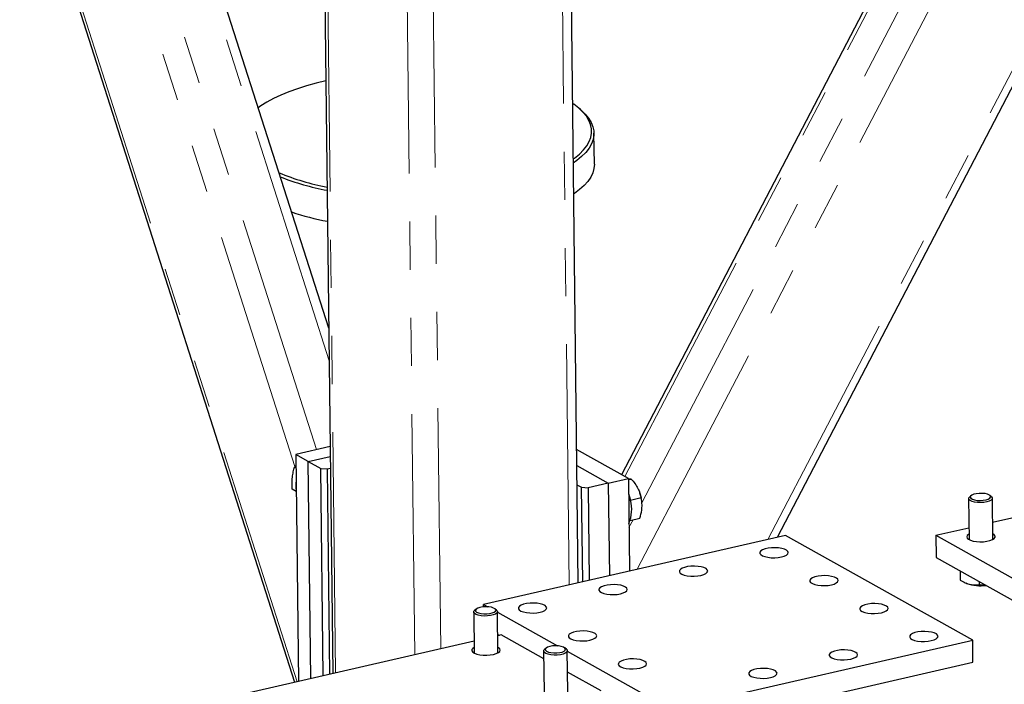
# Model space of a CAD drawing. Header units: millimetres. Extents: x 0 to 841, y 0 to 594.
# Tile 76 of 107: x 472 to 498, y 383 to 401. Entities that reach past the tile are written whole.
import ezdxf

# ---------------------------------------------------------------- set-up
doc = ezdxf.new("R2010")
doc.units = ezdxf.units.MM
doc.linetypes.add('PHANTOM', pattern=[12.7, 6.35, -1.27, 1.27, -1.27, 1.27, -1.27])
doc.layers.add('TRAIT-FORT', color=4, linetype='Continuous', lineweight=25)

msp = doc.modelspace()

# ---------------------------------------------------------------- linework, layer by layer
at = {"color": 8, "linetype": 'PHANTOM', "lineweight": 18}
for p, q in [((492.10042, 387.21641), (509.87462, 421.29057)), ((488.65416, 386.42686), (506.42836, 420.50102)), ((488.77715, 388.17718), (505.53109, 420.29545)), ((488.3312, 388.87256), (504.61265, 420.08503)), ((480.69304, 383.69412), (480.33603, 414.9151)), ((483.46933, 384.33018), (483.12715, 414.25381)), ((480.52478, 391.928), (474.21282, 411.65383)), ((480.19181, 389.58438), (473.54165, 410.36716)), ((486.85744, 386.01522), (486.58316, 410.00076)), ((479.61921, 389.13576), (473.09778, 409.51623)), ((482.78325, 384.17299), (482.49892, 409.03711)), ((479.67846, 383.46168), (472.00918, 407.42934)), ((488.43737, 387.52582), (488.54458, 387.73133))]:
    msp.add_line(p, q, dxfattribs=at)
at = {"layer": 'TRAIT-FORT', "color": 4, "linetype": 'Continuous', "lineweight": 25}
for p, q in [((492.35419, 387.27455), (510.12839, 421.34871)), ((504.48273, 420.05527), (488.24262, 388.92206)), ((480.26144, 414.95678), (480.61913, 383.67719)), ((480.51496, 392.78612), (474.37692, 411.96843)), ((487.09489, 386.06963), (486.82099, 410.02155)), ((471.9664, 407.34733), (479.61415, 383.44694)), ((487.16105, 398.55632), (487.1026, 398.60581)), ((487.52392, 397.11747), (487.51456, 397.93609)), ((498.03475, 387.66716), (507.50056, 389.83581)), ((480.55064, 389.66659), (479.64477, 389.45905)), ((488.42256, 388.82151), (487.05468, 389.5859)), ((479.64477, 389.45905), (479.71326, 383.46965)), ((479.97433, 389.27489), (479.64477, 389.45905)), ((479.97433, 389.27489), (480.5536, 389.4076)), ((479.97433, 389.27489), (480.30388, 389.09073)), ((480.03986, 383.54447), (479.97433, 389.27489)), ((479.64816, 389.16277), (479.60884, 389.12608)), ((479.64883, 389.10373), (479.60884, 389.12608)), ((480.36645, 383.6193), (480.30388, 389.09073)), ((480.30388, 389.09073), (480.476, 389.07823)), ((480.476, 389.07823), (480.55715, 389.09682)), ((480.476, 389.07823), (480.53797, 383.65859)), ((487.0595, 389.16481), (487.89155, 388.69985)), ((487.89155, 388.69985), (488.42256, 388.82151)), ((488.42256, 388.82151), (488.45047, 386.38019)), ((488.42288, 388.79332), (488.49512, 388.80987)), ((479.65593, 388.48317), (479.55099, 388.54182)), ((487.06527, 388.65951), (487.18842, 388.59069)), ((487.18842, 388.59069), (487.36053, 388.57819)), ((487.21693, 386.09758), (487.18842, 388.59069)), ((487.89155, 388.69985), (487.36053, 388.57819)), ((487.36053, 388.57819), (487.38845, 386.13688)), ((487.89155, 388.69985), (487.91946, 386.25854)), ((488.47411, 388.25472), (488.75708, 388.31955)), ((488.72437, 388.44011), (488.72073, 388.45046)), ((497.40255, 388.29298), (497.41495, 387.20823)), ((497.46528, 388.37042), (497.42516, 388.33485)), ((498.00394, 388.34147), (497.96303, 388.37611)), ((498.03991, 387.21538), (498.02751, 388.30012)), ((488.77678, 388.20516), (488.77542, 388.2173)), ((488.46856, 387.71392), (488.72365, 387.77236)), ((496.53461, 387.32348), (497.41134, 387.52434)), ((492.56681, 387.32326), (484.60163, 385.49841)), ((497.51014, 384.56085), (492.56681, 387.32326)), ((496.53461, 387.32348), (499.17106, 385.85019)), ((496.53461, 387.32348), (496.5413, 386.73874)), ((496.5413, 386.73874), (499.17774, 385.26546)), ((497.17867, 386.38257), (497.18149, 386.13655)), ((497.32616, 386.06605), (497.35862, 386.05321)), ((497.68132, 386.10168), (497.6823, 386.01653)), ((484.40239, 385.37767), (484.36228, 385.34211)), ((484.60233, 385.4375), (484.60163, 385.49841)), ((484.60163, 385.49841), (484.70985, 385.43793)), ((484.94105, 385.34872), (484.90014, 385.38337)), ((484.33966, 385.30023), (484.35207, 384.21548)), ((484.97703, 384.22263), (484.96462, 385.30737)), ((484.96476, 385.29549), (486.55537, 384.40663)), ((484.97144, 384.71076), (485.0177, 384.68491)), ((485.06476, 384.6957), (484.97186, 384.67441)), ((486.18747, 384.06831), (485.06476, 384.6957)), ((484.34845, 384.53159), (474.88264, 382.36294)), ((486.2479, 384.34637), (486.20779, 384.31081)), ((486.78657, 384.31742), (486.74565, 384.35207)), ((489.54497, 382.736), (497.51014, 384.56085)), ((497.51683, 383.97612), (497.51014, 384.56085)), ((486.18517, 384.26893), (486.19758, 383.18418)), ((486.82254, 383.19133), (486.81013, 384.27608)), ((486.81027, 384.26419), (489.54497, 382.736)), ((489.55165, 382.15127), (497.51683, 383.97612)), ((487.70121, 383.22241), (486.81653, 383.71678))]:
    msp.add_line(p, q, dxfattribs=at)
at = {"layer": 'TRAIT-FORT', "color": 4, "linetype": 'Continuous', "lineweight": 25, "flags": 128}
for points in [[(480.4403, 399.31557), (480.18447, 399.25446), (479.9289, 399.18436), (479.68714, 399.10833), (479.46034, 399.02674), (479.24959, 398.93997), (479.05588, 398.84844), (478.88014, 398.75259), (478.7232, 398.65287), (478.65367, 398.60294)], [(486.96698, 397.25496), (487.00136, 397.28022), (487.12871, 397.38484), (487.23556, 397.49212), (487.3214, 397.60153), (487.38582, 397.71256), (487.42851, 397.82468), (487.44927, 397.93736), (487.448, 398.05005), (487.42472, 398.16222), (487.37952, 398.27334), (487.31262, 398.38287), (487.22434, 398.4903), (487.11511, 398.59511), (486.98545, 398.6968), (486.95021, 398.72147)], [(487.16105, 398.55632), (487.17373, 398.54547), (487.28444, 398.43925), (487.37391, 398.33037), (487.44171, 398.21935), (487.48752, 398.10674), (487.51112, 397.99305), (487.51241, 397.87883), (487.49136, 397.76464), (487.44809, 397.651), (487.38281, 397.53847), (487.29581, 397.42758), (487.18752, 397.31885), (487.05845, 397.21281), (486.9682, 397.1486)], [(487.52392, 397.11747), (487.52392, 397.11735), (487.51403, 397.00308), (487.48186, 396.88909), (487.42755, 396.77594), (487.35136, 396.66416), (487.25365, 396.55429), (487.1349, 396.44684), (486.99567, 396.34234), (486.97756, 396.32998)], [(488.42717, 388.41856), (488.44402, 388.36798), (488.47537, 388.24899)], [(498.00394, 388.34147), (498.00711, 388.33868), (498.02624, 388.3096), (498.02229, 388.27955), (497.99555, 388.25076), (497.94801, 388.22537), (497.88319, 388.20526), (497.80589, 388.19191), (497.72186, 388.18633), (497.63732, 388.18892), (497.55854, 388.1995), (497.49137, 388.21727), (497.44079, 388.24093), (497.41054, 388.2687), (497.40288, 388.29855), (497.41837, 388.32824), (497.42516, 388.33485)], [(497.60213, 388.42252), (497.53518, 388.40633), (497.48417, 388.38401), (497.45363, 388.35756), (497.44627, 388.32933), (497.46275, 388.30182), (497.50161, 388.27748), (497.55939, 388.25847), (497.63095, 388.24648), (497.70995, 388.24258), (497.78935, 388.24711), (497.86211, 388.25967), (497.92176, 388.27914), (497.963, 388.3038), (497.98216, 388.33145), (497.97755, 388.35963), (497.94956, 388.38585), (497.9007, 388.40777), (497.8353, 388.42345), (497.75917, 388.43148), (497.67907, 388.43117), (497.60213, 388.42252)], [(497.41328, 387.35456), (497.39983, 387.34663), (497.36435, 387.31555), (497.35164, 387.28254), (497.36248, 387.24969), (497.3962, 387.21906), (497.45068, 387.19256), (497.5225, 387.17187), (497.60715, 387.15829), (497.69929, 387.15267), (497.79316, 387.15536), (497.88284, 387.16619), (497.9627, 387.18449), (498.02773, 387.2091), (498.07384, 387.23848), (498.09813, 387.27078), (498.09907, 387.30397), (498.07661, 387.33596), (498.03824, 387.36171)], [(492.46235, 386.75404), (492.53538, 386.77566), (492.59139, 386.80287), (492.62686, 386.83395), (492.63958, 386.86696), (492.62874, 386.89981), (492.59502, 386.93044), (492.54053, 386.95694), (492.46871, 386.97763), (492.38407, 386.99121), (492.29192, 386.99683), (492.19806, 386.99414), (492.10838, 386.98331), (492.02852, 386.96501), (491.96349, 386.9404), (491.91738, 386.91102), (491.89309, 386.87872), (491.89215, 386.84553), (491.91461, 386.81354), (491.95906, 386.78474), (492.02271, 386.76097), (492.10156, 386.7437), (492.19066, 386.73402), (492.28441, 386.73254), (492.37691, 386.73935), (492.46235, 386.75404)], [(490.33831, 386.26741), (490.41133, 386.28903), (490.46734, 386.31624), (490.50282, 386.34733), (490.51553, 386.38033), (490.50469, 386.41318), (490.47097, 386.44382), (490.41649, 386.47031), (490.34467, 386.491), (490.26003, 386.50458), (490.16788, 386.51021), (490.07401, 386.50751), (489.98433, 386.49668), (489.90447, 386.47838), (489.83944, 386.45377), (489.79333, 386.4244), (489.76904, 386.3921), (489.7681, 386.35891), (489.79056, 386.32691), (489.83501, 386.29812), (489.89866, 386.27434), (489.97752, 386.25707), (490.06661, 386.24739), (490.16036, 386.24591), (490.25286, 386.25273), (490.33831, 386.26741)], [(493.78058, 386.01739), (493.8536, 386.03902), (493.90961, 386.06623), (493.94509, 386.09731), (493.9578, 386.13031), (493.94696, 386.16317), (493.91324, 386.1938), (493.85876, 386.2203), (493.78694, 386.24098), (493.70229, 386.25457), (493.61015, 386.26019), (493.51628, 386.2575), (493.4266, 386.24666), (493.34674, 386.22837), (493.28171, 386.20376), (493.2356, 386.17438), (493.21131, 386.14208), (493.21037, 386.10889), (493.23283, 386.07689), (493.27728, 386.0481), (493.34093, 386.02432), (493.41979, 386.00705), (493.50888, 385.99737), (493.60263, 385.9959), (493.69513, 386.00271), (493.78058, 386.01739)], [(488.21426, 385.78078), (488.28728, 385.80241), (488.34329, 385.82962), (488.37877, 385.8607), (488.39149, 385.8937), (488.38064, 385.92656), (488.34692, 385.95719), (488.29244, 385.98369), (488.22062, 386.00437), (488.13598, 386.01796), (488.04383, 386.02358), (487.94997, 386.02089), (487.86029, 386.01005), (487.78042, 385.99176), (487.71539, 385.96715), (487.66929, 385.93777), (487.645, 385.90547), (487.64405, 385.87228), (487.66651, 385.84029), (487.71097, 385.81149), (487.77462, 385.78771), (487.85347, 385.77044), (487.94257, 385.76076), (488.03631, 385.75929), (488.12882, 385.7661), (488.21426, 385.78078)], [(484.7641, 385.25969), (484.83105, 385.27589), (484.88206, 385.2982), (484.91261, 385.32465), (484.91996, 385.35288), (484.90348, 385.38039), (484.86462, 385.40473), (484.80685, 385.42374), (484.73528, 385.43573), (484.65629, 385.43963), (484.57688, 385.43511), (484.50412, 385.42255), (484.44448, 385.40307), (484.40324, 385.37842), (484.38407, 385.35077), (484.38869, 385.32258), (484.41667, 385.29636), (484.46553, 385.27444), (484.53094, 385.25877), (484.60707, 385.25073), (484.68716, 385.25105), (484.7641, 385.25969)], [(486.09021, 385.29416), (486.16324, 385.31578), (486.21925, 385.34299), (486.25472, 385.37407), (486.26744, 385.40708), (486.2566, 385.43993), (486.22288, 385.47057), (486.16839, 385.49706), (486.09657, 385.51775), (486.01193, 385.53133), (485.91978, 385.53695), (485.82592, 385.53426), (485.73624, 385.52343), (485.65638, 385.50513), (485.59135, 385.48052), (485.54524, 385.45114), (485.52095, 385.41885), (485.52001, 385.38566), (485.54247, 385.35366), (485.58692, 385.32487), (485.65057, 385.30109), (485.72942, 385.28382), (485.81852, 385.27414), (485.91227, 385.27266), (486.00477, 385.27948), (486.09021, 385.29416)], [(495.0988, 385.28075), (495.17182, 385.30238), (495.22783, 385.32958), (495.26331, 385.36067), (495.27603, 385.39367), (495.26518, 385.42652), (495.23146, 385.45716), (495.17698, 385.48365), (495.10516, 385.50434), (495.02052, 385.51792), (494.92837, 385.52355), (494.83451, 385.52086), (494.74482, 385.51002), (494.66496, 385.49172), (494.59993, 385.46711), (494.55382, 385.43774), (494.52954, 385.40544), (494.52859, 385.37225), (494.55105, 385.34025), (494.5955, 385.31146), (494.65916, 385.28768), (494.73801, 385.27041), (494.82711, 385.26073), (494.92085, 385.25925), (495.01335, 385.26607), (495.0988, 385.28075)], [(484.78287, 385.20491), (484.70145, 385.19536), (484.61637, 385.19386), (484.53394, 385.2005), (484.46028, 385.21481), (484.40085, 385.23572), (484.36006, 385.26167), (484.34093, 385.29075), (484.34488, 385.3208), (484.36228, 385.34211)], [(484.94105, 385.34872), (484.95663, 385.33165), (484.96429, 385.30181), (484.9488, 385.27211), (484.91131, 385.24477), (484.8546, 385.2218), (484.78287, 385.20491)], [(487.40844, 384.55752), (487.48146, 384.57914), (487.53747, 384.60635), (487.57295, 384.63743), (487.58566, 384.67044), (487.57482, 384.70329), (487.5411, 384.73392), (487.48662, 384.76042), (487.4148, 384.78111), (487.33015, 384.79469), (487.23801, 384.80031), (487.14414, 384.79762), (487.05446, 384.78679), (486.9746, 384.76849), (486.90957, 384.74388), (486.86346, 384.7145), (486.83917, 384.6822), (486.83823, 384.64901), (486.86069, 384.61702), (486.90514, 384.58822), (486.96879, 384.56445), (487.04765, 384.54717), (487.13674, 384.5375), (487.23049, 384.53602), (487.32299, 384.54283), (487.40844, 384.55752)], [(496.41702, 384.54411), (496.49004, 384.56573), (496.54605, 384.59294), (496.58153, 384.62402), (496.59425, 384.65703), (496.58341, 384.68988), (496.54968, 384.72052), (496.4952, 384.74701), (496.42338, 384.7677), (496.33874, 384.78128), (496.24659, 384.7869), (496.15273, 384.78421), (496.06305, 384.77338), (495.98318, 384.75508), (495.91815, 384.73047), (495.87205, 384.70109), (495.84776, 384.66879), (495.84681, 384.6356), (495.86927, 384.60361), (495.91373, 384.57482), (495.97738, 384.55104), (496.05623, 384.53377), (496.14533, 384.52409), (496.23907, 384.52261), (496.33158, 384.52943), (496.41702, 384.54411)], [(484.35039, 384.36181), (484.31647, 384.33871), (484.29218, 384.30641), (484.29123, 384.27322), (484.31369, 384.24122), (484.35815, 384.21243), (484.4218, 384.18865), (484.50065, 384.17138), (484.58975, 384.1617), (484.68349, 384.16022), (484.776, 384.16704), (484.86144, 384.18172)], [(484.86144, 384.18172), (484.93447, 384.20335), (484.99047, 384.23055), (485.02595, 384.26164), (485.03867, 384.29464), (485.02783, 384.32749), (484.9941, 384.35813), (484.97535, 384.36896)], [(486.60961, 384.22839), (486.67656, 384.24459), (486.72758, 384.2669), (486.75812, 384.29335), (486.76547, 384.32158), (486.74899, 384.34909), (486.71014, 384.37343), (486.65236, 384.39244), (486.58079, 384.40443), (486.5018, 384.40833), (486.42239, 384.40381), (486.34964, 384.39125), (486.28999, 384.37177), (486.24875, 384.34712), (486.22959, 384.31947), (486.2342, 384.29128), (486.26218, 384.26506), (486.31104, 384.24314), (486.37645, 384.22747), (486.45258, 384.21943), (486.53267, 384.21975), (486.60961, 384.22839)], [(486.62838, 384.17361), (486.54696, 384.16406), (486.46188, 384.16256), (486.37945, 384.1692), (486.3058, 384.18351), (486.24636, 384.20442), (486.20557, 384.23037), (486.18644, 384.25945), (486.19039, 384.2895), (486.20779, 384.31081)], [(486.78657, 384.31742), (486.80214, 384.30035), (486.8098, 384.27051), (486.79431, 384.24081), (486.75682, 384.21347), (486.70011, 384.1905), (486.62838, 384.17361)], [(494.29298, 384.05748), (494.366, 384.07911), (494.42201, 384.10631), (494.45749, 384.1374), (494.4702, 384.1704), (494.45936, 384.20325), (494.42564, 384.23389), (494.37115, 384.26038), (494.29934, 384.28107), (494.21469, 384.29465), (494.12255, 384.30028), (494.02868, 384.29759), (493.939, 384.28675), (493.85914, 384.26846), (493.79411, 384.24384), (493.748, 384.21447), (493.72371, 384.18217), (493.72277, 384.14898), (493.74523, 384.11698), (493.78968, 384.08819), (493.85333, 384.06441), (493.93218, 384.04714), (494.02128, 384.03746), (494.11503, 384.03598), (494.20753, 384.0428), (494.29298, 384.05748)], [(488.72666, 383.82087), (488.79968, 383.8425), (488.85569, 383.86971), (488.89117, 383.90079), (488.90389, 383.93379), (488.89304, 383.96665), (488.85932, 383.99728), (488.80484, 384.02378), (488.73302, 384.04446), (488.64838, 384.05805), (488.55623, 384.06367), (488.46237, 384.06098), (488.37268, 384.05014), (488.29282, 384.03185), (488.22779, 384.00724), (488.18168, 383.97786), (488.1574, 383.94556), (488.15645, 383.91237), (488.17891, 383.88037), (488.22336, 383.85158), (488.28702, 383.8278), (488.36587, 383.81053), (488.45497, 383.80085), (488.54871, 383.79938), (488.64121, 383.80619), (488.72666, 383.82087)], [(492.16893, 383.57086), (492.24195, 383.59248), (492.29796, 383.61969), (492.33344, 383.65077), (492.34616, 383.68378), (492.33531, 383.71663), (492.30159, 383.74726), (492.24711, 383.77376), (492.17529, 383.79445), (492.09065, 383.80803), (491.9985, 383.81365), (491.90463, 383.81096), (491.81495, 383.80013), (491.73509, 383.78183), (491.67006, 383.75722), (491.62395, 383.72784), (491.59966, 383.69554), (491.59872, 383.66235), (491.62118, 383.63036), (491.66563, 383.60156), (491.72929, 383.57779), (491.80814, 383.56052), (491.89724, 383.55084), (491.99098, 383.54936), (492.08348, 383.55617), (492.16893, 383.57086)]]:
    msp.add_lwpolyline(points, dxfattribs=at)
at = {"layer": 'TRAIT-FORT', "color": 4, "linetype": 'Continuous', "lineweight": 25}
for centre, radius, start, end in [((481.60023, 402.61759), 6.20875, 247.27254, 259.533645), ((481.71453, 403.08467), 6.77136, 248.528398, 259.437755), ((481.81012, 402.64643), 7.16112, 251.452653, 259.317451), ((480.34197, 388.64161), 0.70015, 169.881833, 191.428488), ((487.58242, 388.00006), 0.927, 337.056956, 15.576991), ((487.76458, 388.10296), 1.01729, 6.453205, 19.354701), ((497.71878, 387.10407), 1.11087, 251.08226, 277.274535)]:
    msp.add_arc(centre, radius, start, end, dxfattribs=at)
for points, knots in [([(479.55099, 388.54182), (479.54834, 388.62175), (479.54396, 388.75394), (479.56315, 388.9314), (479.58652, 389.04494), (479.60388, 389.10806), (479.60884, 389.12608)], [0, 0, 0, 0, 0.38554949, 0.63764185, 0.89654625, 1, 1, 1, 1]), ([(488.49512, 388.80987), (488.48237, 388.80788), (488.46496, 388.80517), (488.43173, 388.79888), (488.42284, 388.79719)], [0, 0, 0, 0, 0.73213787, 1, 1, 1, 1]), ([(488.49512, 388.80987), (488.5295, 388.76998), (488.59901, 388.68934), (488.67572, 388.56384), (488.72819, 388.43909), (488.74739, 388.35964), (488.75708, 388.31955)], [0, 0, 0, 0, 0.26460494, 0.53494775, 0.76534313, 1, 1, 1, 1]), ([(479.65599, 388.47829), (479.64749, 388.48339), (479.60795, 388.50713), (479.57604, 388.52656), (479.55099, 388.54182)], [0, 0, 0, 0, 0.21488084, 1, 1, 1, 1]), ([(488.72365, 387.77236), (488.74403, 387.84567), (488.77774, 387.96693), (488.78547, 388.13336), (488.77381, 388.24148), (488.7608, 388.30221), (488.75708, 388.31955)], [0, 0, 0, 0, 0.38554949, 0.63764185, 0.89654625, 1, 1, 1, 1]), ([(497.18149, 386.13655), (497.2251, 386.11331), (497.31327, 386.06633), (497.44358, 386.02564), (497.56788, 386.00973), (497.64393, 386.01425), (497.6823, 386.01653)], [0, 0, 0, 0, 0.26460494, 0.53494775, 0.76534313, 1, 1, 1, 1]), ([(497.84435, 386.01058), (497.80901, 386.00957), (497.75431, 386.008), (497.70112, 386.0143), (497.6823, 386.01653)], [0, 0, 0, 0, 0.64603585, 1, 1, 1, 1])]:
    msp.add_open_spline(points, degree=3, knots=knots, dxfattribs=at)

doc.saveas('drawing.dxf')
